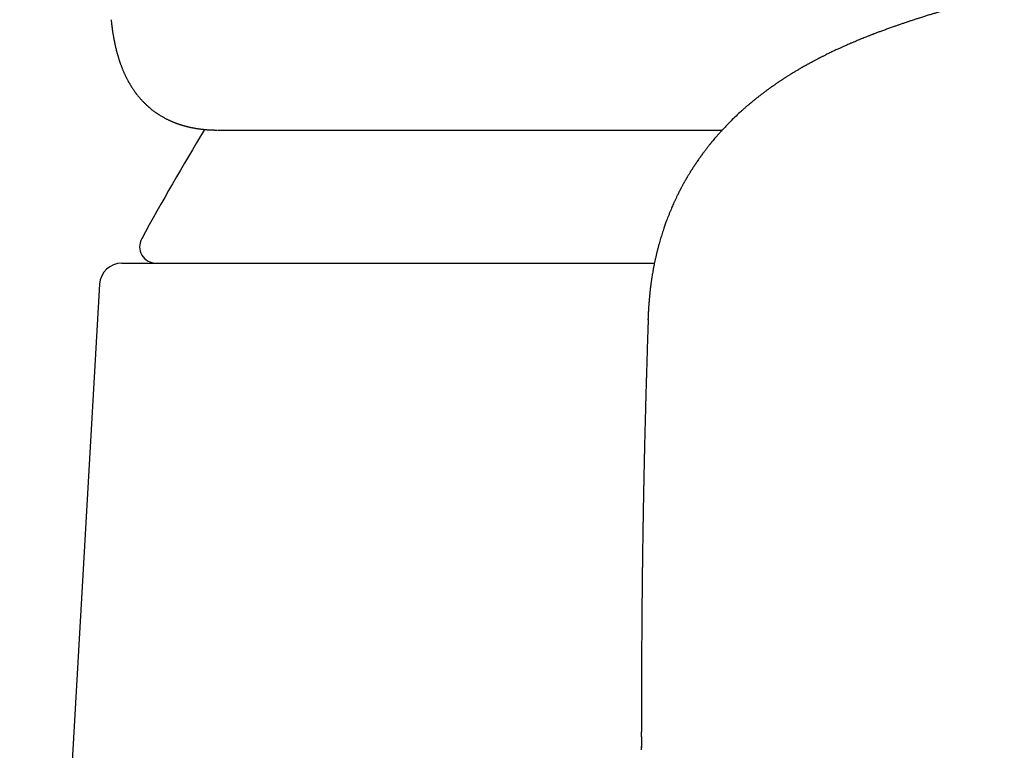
# Model space of a CAD drawing. Header units: millimetres. Extents: x 8 to 601, y 12 to 507.
# Tile 17 of 26: x 288 to 305, y 450 to 463. Entities that reach past the tile are written whole.
import ezdxf

# ---------------------------------------------------------------- set-up
doc = ezdxf.new("R2010")
doc.units = ezdxf.units.MM

msp = doc.modelspace()

# ---------------------------------------------------------------- linework, layer by layer
at = {"color": 7, "linetype": 'Continuous', "lineweight": 30}
for p, q in [((289.378, 458.437), (299.008, 458.437)), ((288.978, 458.06), (287.533, 433.012)), ((298.896, 457.421), (298.894, 457.371)), ((298.775, 450.426), (298.775, 450.405)), ((298.775, 449.636), (298.775, 449.695))]:
    msp.add_line(p, q, dxfattribs=at)
for centre, radius, start, end in [((333.636, 434.942), 50, 148.7823, 151.3951), ((290.002, 458.737), 0.3, 151.3951, 270), ((289.378, 458.037), 0.4, 90, 176.6981)]:
    msp.add_arc(centre, radius, start, end, dxfattribs=at)
for points, knots in [([(325.288, 462.478), (325.273, 462.485), (325.244, 462.496), (325.203, 462.513), (325.167, 462.527), (325.136, 462.54), (325.11, 462.55), (325.086, 462.559), (325.062, 462.569), (325.037, 462.578), (325.013, 462.587), (324.987, 462.597), (324.959, 462.608), (324.931, 462.619), (324.903, 462.629), (324.878, 462.638), (324.845, 462.651), (324.801, 462.667), (324.746, 462.687), (324.686, 462.708), (324.62, 462.731), (324.559, 462.752), (324.505, 462.771), (324.462, 462.786), (324.42, 462.8), (324.382, 462.812), (324.352, 462.822), (324.331, 462.829), (324.315, 462.834), (324.301, 462.839), (324.288, 462.843), (324.276, 462.847), (324.263, 462.851), (324.244, 462.857), (324.22, 462.865), (324.191, 462.874), (324.161, 462.884), (324.133, 462.893), (324.106, 462.901), (324.076, 462.911), (324.045, 462.92), (324.014, 462.93), (323.992, 462.937), (323.972, 462.943), (323.953, 462.948), (323.928, 462.956), (323.899, 462.965), (323.869, 462.974), (323.841, 462.982), (323.815, 462.99), (323.788, 462.998), (323.761, 463.006), (323.736, 463.013), (323.715, 463.019), (323.697, 463.024), (323.68, 463.029), (323.66, 463.035), (323.633, 463.043), (323.601, 463.052), (323.565, 463.062), (323.526, 463.073), (323.487, 463.084), (323.448, 463.095), (323.403, 463.107), (323.351, 463.121), (323.292, 463.137), (323.229, 463.154), (323.17, 463.169), (323.115, 463.183), (323.069, 463.195), (323.022, 463.207), (322.977, 463.218), (322.938, 463.228), (322.906, 463.236), (322.881, 463.242), (322.856, 463.249), (322.828, 463.255), (322.796, 463.263), (322.761, 463.272), (322.725, 463.28), (322.69, 463.289), (322.656, 463.297), (322.621, 463.305), (322.585, 463.314), (322.548, 463.322), (322.513, 463.33), (322.484, 463.337), (322.463, 463.342), (322.447, 463.345), (322.434, 463.348), (322.422, 463.351), (322.406, 463.355), (322.387, 463.359), (322.363, 463.365), (322.336, 463.371), (322.309, 463.377), (322.282, 463.383), (322.24, 463.392), (322.185, 463.404), (322.12, 463.418), (322.064, 463.43), (322.016, 463.44), (321.975, 463.449), (321.939, 463.456), (321.912, 463.462), (321.892, 463.466), (321.873, 463.47), (321.849, 463.475), (321.82, 463.481), (321.779, 463.489), (321.73, 463.499), (321.674, 463.51), (321.616, 463.521), (321.553, 463.534), (321.495, 463.545), (321.444, 463.555), (321.403, 463.562), (321.364, 463.57), (321.33, 463.576), (321.3, 463.581), (321.277, 463.586), (321.26, 463.589), (321.245, 463.592), (321.23, 463.594), (321.21, 463.598), (321.186, 463.602), (321.159, 463.607), (321.112, 463.616), (321.049, 463.627), (320.968, 463.641), (320.886, 463.655), (320.816, 463.667), (320.758, 463.677), (320.712, 463.684), (320.665, 463.692), (320.617, 463.7), (320.572, 463.707), (320.531, 463.714), (320.499, 463.719), (320.475, 463.722), (320.459, 463.725), (320.445, 463.727), (320.427, 463.73), (320.405, 463.733), (320.375, 463.738), (320.337, 463.744), (320.294, 463.75), (320.206, 463.764), (320.07, 463.784), (319.924, 463.805), (319.812, 463.82), (319.739, 463.83), (319.671, 463.839), (319.61, 463.847), (319.559, 463.854), (319.516, 463.859), (319.483, 463.864), (319.459, 463.867), (319.443, 463.869), (319.429, 463.871), (319.414, 463.873), (319.388, 463.876), (319.35, 463.881), (319.301, 463.887), (319.244, 463.894), (319.181, 463.901), (319.111, 463.91), (319.034, 463.919), (318.951, 463.928), (318.862, 463.938), (318.714, 463.955), (318.509, 463.976), (318.252, 464.002), (317.998, 464.025), (317.748, 464.047), (317.502, 464.067), (317.271, 464.085), (317.05, 464.1), (316.835, 464.114), (316.613, 464.127), (316.384, 464.14), (316.139, 464.152), (315.878, 464.163), (315.659, 464.172), (315.491, 464.177), (315.379, 464.181), (315.268, 464.184), (315.158, 464.187), (315.052, 464.19), (314.95, 464.192), (314.857, 464.194), (314.773, 464.195), (314.699, 464.196), (314.635, 464.197), (314.58, 464.198), (314.54, 464.198), (314.513, 464.199), (314.496, 464.199), (314.48, 464.199), (314.461, 464.199), (314.435, 464.199), (314.399, 464.2), (314.355, 464.2), (314.304, 464.2), (314.246, 464.201), (314.181, 464.201), (314.112, 464.201), (314.043, 464.201), (313.963, 464.201), (313.874, 464.201), (313.778, 464.201), (313.694, 464.2), (313.627, 464.2), (313.578, 464.199), (313.545, 464.199), (313.519, 464.199), (313.499, 464.199), (313.473, 464.198), (313.437, 464.198), (313.387, 464.197), (313.328, 464.197), (313.26, 464.196), (313.173, 464.194), (313.066, 464.192), (312.937, 464.189), (312.798, 464.186), (312.648, 464.182), (312.488, 464.177), (312.326, 464.171), (312.164, 464.165), (312.002, 464.158), (311.834, 464.151), (311.662, 464.142), (311.491, 464.133), (311.325, 464.124), (311.145, 464.113), (310.952, 464.1), (310.749, 464.086), (310.556, 464.072), (310.376, 464.057), (310.21, 464.044), (310.057, 464.03), (309.912, 464.017), (309.776, 464.004), (309.647, 463.992), (309.526, 463.98), (309.398, 463.966), (309.262, 463.952), (309.118, 463.936), (308.982, 463.92), (308.874, 463.908), (308.794, 463.898), (308.74, 463.892), (308.689, 463.885), (308.645, 463.88), (308.614, 463.876), (308.592, 463.873), (308.575, 463.871), (308.554, 463.868), (308.527, 463.865), (308.494, 463.861), (308.456, 463.856), (308.412, 463.85), (308.315, 463.837), (308.167, 463.817), (308.011, 463.795), (307.894, 463.779), (307.82, 463.768), (307.751, 463.757), (307.692, 463.748), (307.641, 463.741), (307.599, 463.734), (307.562, 463.728), (307.529, 463.723), (307.495, 463.718), (307.457, 463.712), (307.414, 463.705), (307.365, 463.697), (307.304, 463.687), (307.231, 463.675), (307.145, 463.66), (307.071, 463.648), (307.01, 463.637), (306.963, 463.629), (306.918, 463.621), (306.876, 463.614), (306.841, 463.607), (306.812, 463.602), (306.789, 463.598), (306.768, 463.594), (306.747, 463.59), (306.722, 463.586), (306.696, 463.581), (306.654, 463.573), (306.597, 463.562), (306.537, 463.551), (306.486, 463.541), (306.443, 463.533), (306.395, 463.524), (306.348, 463.514), (306.304, 463.506), (306.266, 463.498), (306.23, 463.491), (306.198, 463.484), (306.173, 463.479), (306.155, 463.476), (306.142, 463.473), (306.131, 463.471), (306.117, 463.468), (306.099, 463.464), (306.074, 463.459), (306.042, 463.452), (305.984, 463.44), (305.904, 463.423), (305.822, 463.405), (305.76, 463.392), (305.716, 463.382), (305.677, 463.373), (305.644, 463.366), (305.619, 463.36), (305.598, 463.356), (305.575, 463.351), (305.544, 463.343), (305.504, 463.334), (305.456, 463.323), (305.408, 463.312), (305.36, 463.301), (305.31, 463.289), (305.265, 463.278), (305.225, 463.268), (305.189, 463.26), (305.155, 463.251), (305.128, 463.245), (305.107, 463.239), (305.092, 463.236), (305.079, 463.232), (305.062, 463.228), (305.039, 463.223), (305.009, 463.215), (304.975, 463.206), (304.938, 463.197), (304.9, 463.187), (304.862, 463.177), (304.828, 463.169), (304.798, 463.161), (304.773, 463.154), (304.75, 463.148), (304.729, 463.142), (304.712, 463.138), (304.697, 463.134), (304.682, 463.13), (304.666, 463.126), (304.647, 463.12), (304.623, 463.114), (304.597, 463.107), (304.571, 463.1), (304.539, 463.091), (304.503, 463.081), (304.461, 463.069), (304.423, 463.059), (304.388, 463.049), (304.359, 463.04), (304.331, 463.032), (304.302, 463.024), (304.266, 463.014), (304.226, 463.002), (304.186, 462.99), (304.147, 462.978), (304.11, 462.967), (304.078, 462.958), (304.05, 462.949), (304.023, 462.941), (303.993, 462.932), (303.96, 462.922), (303.924, 462.911), (303.889, 462.9), (303.854, 462.889), (303.82, 462.878), (303.789, 462.868), (303.761, 462.859), (303.733, 462.85), (303.701, 462.84), (303.659, 462.826), (303.611, 462.81), (303.558, 462.792), (303.515, 462.778), (303.479, 462.765), (303.449, 462.755), (303.422, 462.746), (303.395, 462.737), (303.368, 462.727), (303.339, 462.717), (303.306, 462.705), (303.273, 462.693), (303.238, 462.681), (303.202, 462.668), (303.167, 462.655), (303.133, 462.642), (303.101, 462.631), (303.07, 462.619), (303.04, 462.608), (303.011, 462.597), (302.987, 462.588), (302.969, 462.581), (302.954, 462.575), (302.939, 462.569), (302.923, 462.563), (302.904, 462.555), (302.882, 462.547), (302.856, 462.536), (302.826, 462.525), (302.792, 462.511), (302.753, 462.495), (302.726, 462.484), (302.712, 462.478)], [0, 0, 0, 0, 0.002779, 0.005247, 0.007406, 0.009255, 0.010795, 0.012026, 0.013586, 0.015011, 0.016381, 0.017845, 0.019569, 0.021317, 0.022912, 0.024356, 0.025748, 0.028724, 0.031876, 0.035289, 0.039042, 0.043173, 0.045623, 0.048148, 0.050526, 0.052638, 0.054485, 0.055411, 0.056264, 0.057044, 0.057752, 0.058386, 0.059053, 0.059984, 0.061417, 0.063097, 0.064715, 0.066256, 0.06772, 0.069108, 0.071104, 0.072771, 0.074098, 0.074814, 0.07584, 0.077225, 0.078873, 0.080459, 0.081959, 0.083371, 0.084696, 0.086235, 0.087575, 0.088693, 0.08959, 0.090333, 0.091368, 0.092772, 0.094547, 0.0965, 0.098337, 0.100562, 0.102584, 0.104447, 0.107484, 0.110478, 0.113629, 0.117088, 0.119436, 0.121807, 0.12413, 0.126404, 0.128534, 0.129987, 0.131154, 0.13231, 0.133675, 0.135249, 0.137029, 0.138942, 0.140516, 0.142154, 0.143854, 0.145618, 0.147444, 0.149233, 0.150756, 0.151602, 0.15233, 0.152942, 0.153465, 0.154176, 0.15514, 0.156281, 0.15762, 0.158955, 0.160246, 0.161492, 0.164941, 0.167998, 0.170666, 0.172871, 0.174798, 0.176449, 0.177825, 0.178549, 0.179362, 0.18046, 0.181844, 0.183414, 0.186108, 0.188639, 0.191168, 0.194054, 0.19731, 0.199109, 0.201004, 0.202833, 0.204403, 0.205713, 0.206763, 0.207553, 0.208083, 0.208743, 0.209608, 0.210681, 0.211957, 0.213308, 0.216906, 0.220475, 0.22404, 0.227783, 0.229734, 0.231739, 0.233797, 0.235908, 0.237983, 0.239739, 0.241153, 0.242227, 0.242779, 0.243309, 0.24405, 0.245005, 0.246175, 0.247983, 0.249849, 0.251732, 0.259316, 0.267183, 0.270351, 0.273539, 0.276447, 0.278979, 0.281135, 0.282914, 0.284316, 0.285341, 0.285881, 0.286361, 0.287011, 0.287834, 0.289616, 0.291679, 0.294023, 0.29665, 0.299558, 0.302688, 0.306091, 0.309765, 0.313688, 0.324304, 0.334706, 0.344891, 0.354857, 0.364601, 0.374121, 0.382279, 0.390687, 0.399348, 0.408262, 0.417433, 0.427821, 0.438529, 0.442824, 0.447169, 0.451494, 0.455559, 0.459839, 0.463758, 0.467315, 0.470511, 0.473343, 0.475813, 0.477919, 0.479661, 0.480399, 0.481046, 0.481602, 0.482239, 0.483237, 0.484601, 0.486331, 0.488239, 0.490456, 0.492983, 0.495733, 0.498384, 0.500904, 0.504951, 0.508594, 0.511836, 0.514678, 0.516222, 0.517486, 0.518467, 0.519174, 0.519876, 0.521416, 0.523325, 0.525603, 0.528223, 0.531048, 0.53559, 0.540537, 0.545888, 0.551644, 0.557803, 0.564366, 0.570314, 0.576559, 0.583104, 0.589889, 0.596549, 0.603021, 0.609304, 0.617639, 0.625621, 0.633252, 0.640528, 0.646947, 0.653058, 0.658862, 0.664356, 0.66954, 0.674413, 0.679037, 0.685168, 0.691042, 0.696656, 0.702012, 0.704327, 0.70659, 0.708758, 0.710598, 0.712074, 0.712666, 0.713311, 0.714194, 0.715317, 0.716679, 0.718281, 0.720122, 0.722162, 0.730436, 0.738763, 0.742049, 0.745314, 0.74829, 0.750911, 0.753018, 0.754824, 0.756357, 0.757785, 0.759184, 0.760786, 0.76265, 0.764778, 0.767168, 0.770668, 0.774441, 0.778486, 0.780488, 0.782551, 0.784656, 0.786557, 0.788173, 0.789397, 0.790387, 0.791245, 0.792215, 0.793306, 0.794517, 0.795753, 0.799059, 0.802228, 0.803935, 0.805903, 0.808133, 0.810625, 0.812325, 0.814129, 0.815891, 0.817358, 0.818525, 0.819324, 0.819877, 0.820345, 0.820961, 0.821727, 0.822957, 0.824445, 0.826191, 0.831061, 0.835644, 0.837827, 0.839936, 0.841845, 0.84348, 0.844574, 0.845508, 0.84654, 0.847778, 0.850029, 0.852382, 0.854713, 0.857023, 0.859399, 0.861903, 0.863625, 0.865403, 0.867154, 0.868606, 0.869523, 0.870242, 0.870806, 0.871496, 0.872697, 0.874216, 0.876019, 0.877882, 0.879762, 0.881659, 0.883573, 0.884898, 0.886217, 0.887412, 0.888457, 0.889354, 0.890101, 0.890728, 0.891558, 0.892551, 0.893778, 0.895178, 0.896527, 0.897805, 0.900113, 0.90215, 0.904239, 0.906064, 0.907643, 0.908851, 0.910379, 0.912318, 0.914498, 0.916641, 0.918741, 0.920758, 0.922514, 0.923853, 0.92521, 0.926826, 0.928702, 0.930658, 0.932579, 0.934467, 0.936401, 0.93811, 0.939567, 0.940992, 0.942738, 0.944805, 0.948004, 0.950802, 0.95353, 0.955257, 0.956974, 0.958534, 0.959939, 0.961431, 0.963115, 0.965015, 0.967005, 0.968873, 0.97107, 0.973093, 0.975034, 0.976949, 0.978618, 0.980457, 0.982259, 0.983772, 0.984627, 0.985482, 0.986389, 0.987348, 0.988397, 0.989721, 0.991244, 0.993033, 0.995089, 0.997411, 1, 1, 1, 1]), ([(289.186, 462.842), (289.187, 462.832), (289.189, 462.813), (289.191, 462.787), (289.194, 462.766), (289.196, 462.748), (289.198, 462.734), (289.199, 462.722), (289.201, 462.704), (289.205, 462.679), (289.209, 462.648), (289.214, 462.618), (289.219, 462.587), (289.224, 462.554), (289.23, 462.518), (289.237, 462.482), (289.244, 462.447), (289.251, 462.414), (289.257, 462.383), (289.264, 462.354), (289.271, 462.324), (289.277, 462.299), (289.282, 462.28), (289.286, 462.266), (289.289, 462.252), (289.294, 462.236), (289.299, 462.218), (289.305, 462.197), (289.311, 462.176), (289.317, 462.156), (289.323, 462.137), (289.329, 462.119), (289.334, 462.104), (289.338, 462.09), (289.343, 462.076), (289.349, 462.059), (289.355, 462.042), (289.362, 462.024), (289.368, 462.006), (289.374, 461.991), (289.381, 461.974), (289.388, 461.956), (289.396, 461.935), (289.404, 461.916), (289.412, 461.897), (289.42, 461.879), (289.429, 461.861), (289.438, 461.841), (289.447, 461.822), (289.456, 461.804), (289.463, 461.789), (289.47, 461.775), (289.478, 461.76), (289.486, 461.745), (289.495, 461.729), (289.503, 461.715), (289.509, 461.703), (289.516, 461.692), (289.522, 461.68), (289.531, 461.667), (289.54, 461.651), (289.55, 461.635), (289.559, 461.62), (289.568, 461.606), (289.578, 461.592), (289.589, 461.576), (289.599, 461.56), (289.61, 461.546), (289.618, 461.534), (289.626, 461.524), (289.633, 461.514), (289.641, 461.503), (289.651, 461.491), (289.663, 461.474), (289.679, 461.455), (289.696, 461.435), (289.712, 461.416), (289.727, 461.399), (289.741, 461.383), (289.756, 461.368), (289.773, 461.351), (289.79, 461.333), (289.809, 461.314), (289.828, 461.297), (289.845, 461.281), (289.86, 461.268), (289.872, 461.257), (289.884, 461.247), (289.897, 461.236), (289.91, 461.225), (289.924, 461.214), (289.94, 461.202), (289.956, 461.189), (289.974, 461.177), (289.99, 461.165), (290.005, 461.155), (290.018, 461.146), (290.03, 461.138), (290.044, 461.129), (290.059, 461.119), (290.076, 461.108), (290.096, 461.096), (290.119, 461.083), (290.143, 461.07), (290.167, 461.057), (290.189, 461.045), (290.21, 461.035), (290.229, 461.026), (290.249, 461.017), (290.266, 461.009), (290.282, 461.002), (290.297, 460.996), (290.312, 460.99), (290.329, 460.983), (290.346, 460.976), (290.362, 460.97), (290.376, 460.965), (290.387, 460.961), (290.398, 460.957), (290.41, 460.953), (290.424, 460.948), (290.44, 460.943), (290.457, 460.938), (290.473, 460.933), (290.487, 460.929), (290.5, 460.925), (290.513, 460.921), (290.528, 460.917), (290.544, 460.913), (290.559, 460.909), (290.572, 460.906), (290.586, 460.903), (290.6, 460.9), (290.615, 460.896), (290.632, 460.893), (290.649, 460.889), (290.666, 460.886), (290.683, 460.883), (290.701, 460.879), (290.72, 460.876), (290.739, 460.873), (290.756, 460.871), (290.773, 460.868), (290.79, 460.866), (290.807, 460.864), (290.824, 460.862), (290.84, 460.86), (290.853, 460.858), (290.865, 460.857), (290.878, 460.856), (290.894, 460.855), (290.912, 460.853), (290.93, 460.852), (290.946, 460.851), (290.96, 460.85), (290.972, 460.849), (290.985, 460.849), (290.998, 460.848), (291.014, 460.847), (291.031, 460.847), (291.052, 460.846), (291.077, 460.846), (291.094, 460.846), (291.103, 460.846)], [0, 0, 0, 0, 0.008599, 0.016015, 0.022248, 0.027297, 0.031164, 0.0344, 0.037662, 0.046769, 0.056183, 0.064921, 0.074, 0.083792, 0.09441, 0.105906, 0.116839, 0.126976, 0.136239, 0.145008, 0.154565, 0.164112, 0.168775, 0.172935, 0.177209, 0.182366, 0.188409, 0.195051, 0.202069, 0.208827, 0.215273, 0.22101, 0.226038, 0.230389, 0.235056, 0.240506, 0.246737, 0.253048, 0.258905, 0.264307, 0.269254, 0.276307, 0.28326, 0.290202, 0.296874, 0.303203, 0.30935, 0.316298, 0.324187, 0.330385, 0.335761, 0.340418, 0.345744, 0.35218, 0.358104, 0.363375, 0.367874, 0.371736, 0.37603, 0.380985, 0.387579, 0.393923, 0.399721, 0.405036, 0.410769, 0.417069, 0.423829, 0.429863, 0.434846, 0.438285, 0.442287, 0.44694, 0.452244, 0.457903, 0.467517, 0.476469, 0.484743, 0.492277, 0.499144, 0.506243, 0.514206, 0.522774, 0.531519, 0.540437, 0.548969, 0.554927, 0.56023, 0.565408, 0.570849, 0.576553, 0.582887, 0.589163, 0.59622, 0.603863, 0.610789, 0.616758, 0.621769, 0.626145, 0.632118, 0.638062, 0.644468, 0.651934, 0.661569, 0.671054, 0.680026, 0.68844, 0.696113, 0.703069, 0.710157, 0.717708, 0.72245, 0.727597, 0.733152, 0.739115, 0.745473, 0.751453, 0.756316, 0.760427, 0.763897, 0.767828, 0.772502, 0.778689, 0.784832, 0.790281, 0.795046, 0.799032, 0.803726, 0.809082, 0.814213, 0.819579, 0.824141, 0.828417, 0.833183, 0.838445, 0.843961, 0.850049, 0.855507, 0.860924, 0.866998, 0.873662, 0.879851, 0.885378, 0.890536, 0.896409, 0.902035, 0.907854, 0.912885, 0.917079, 0.920658, 0.924637, 0.929999, 0.93609, 0.94219, 0.94751, 0.951207, 0.954932, 0.959072, 0.96363, 0.96878, 0.97492, 0.98217, 0.990529, 1, 1, 1, 1]), ([(302.712, 462.478), (302.699, 462.473), (302.676, 462.464), (302.644, 462.45), (302.617, 462.439), (302.595, 462.43), (302.577, 462.422), (302.554, 462.412), (302.525, 462.4), (302.49, 462.385), (302.458, 462.37), (302.429, 462.357), (302.402, 462.345), (302.378, 462.334), (302.352, 462.322), (302.322, 462.309), (302.289, 462.294), (302.255, 462.278), (302.217, 462.26), (302.179, 462.241), (302.143, 462.224), (302.113, 462.209), (302.087, 462.196), (302.064, 462.185), (302.043, 462.174), (302.027, 462.165), (302.014, 462.159), (302.002, 462.153), (301.988, 462.146), (301.968, 462.136), (301.946, 462.124), (301.922, 462.111), (301.9, 462.1), (301.882, 462.09), (301.866, 462.081), (301.852, 462.074), (301.839, 462.067), (301.824, 462.059), (301.807, 462.05), (301.789, 462.04), (301.772, 462.03), (301.758, 462.022), (301.745, 462.015), (301.731, 462.007), (301.715, 461.998), (301.692, 461.985), (301.665, 461.969), (301.636, 461.953), (301.611, 461.938), (301.587, 461.924), (301.565, 461.911), (301.545, 461.899), (301.529, 461.889), (301.514, 461.88), (301.501, 461.872), (301.487, 461.864), (301.473, 461.855), (301.456, 461.844), (301.436, 461.832), (301.416, 461.819), (301.398, 461.808), (301.381, 461.797), (301.365, 461.787), (301.35, 461.777), (301.334, 461.766), (301.317, 461.755), (301.298, 461.743), (301.278, 461.73), (301.261, 461.718), (301.246, 461.708), (301.231, 461.698), (301.214, 461.687), (301.195, 461.673), (301.175, 461.659), (301.157, 461.647), (301.142, 461.636), (301.127, 461.626), (301.11, 461.614), (301.09, 461.599), (301.066, 461.582), (301.043, 461.566), (301.023, 461.55), (301.005, 461.538), (300.99, 461.526), (300.975, 461.514), (300.957, 461.501), (300.937, 461.486), (300.914, 461.468), (300.892, 461.451), (300.874, 461.436), (300.858, 461.424), (300.843, 461.412), (300.828, 461.4), (300.812, 461.387), (300.795, 461.373), (300.78, 461.361), (300.767, 461.35), (300.756, 461.341), (300.743, 461.33), (300.728, 461.317), (300.708, 461.301), (300.687, 461.283), (300.667, 461.266), (300.65, 461.25), (300.626, 461.229), (300.594, 461.201), (300.536, 461.148), (300.461, 461.078), (300.393, 461.011), (300.347, 460.965), (300.323, 460.94), (300.298, 460.914), (300.274, 460.888), (300.25, 460.864), (300.228, 460.84), (300.206, 460.816), (300.184, 460.791), (300.162, 460.766), (300.14, 460.741), (300.119, 460.717), (300.095, 460.689), (300.075, 460.665), (300.059, 460.646), (300.048, 460.633), (300.039, 460.621), (300.031, 460.611), (300.023, 460.602), (300.015, 460.592), (300.005, 460.58), (299.993, 460.564), (299.98, 460.549), (299.969, 460.534), (299.959, 460.521), (299.939, 460.496), (299.912, 460.46), (299.882, 460.419), (299.857, 460.385), (299.833, 460.352), (299.807, 460.315), (299.78, 460.276), (299.76, 460.247), (299.746, 460.225), (299.738, 460.213), (299.731, 460.203), (299.724, 460.192), (299.715, 460.178), (299.705, 460.163), (299.695, 460.148), (299.688, 460.136), (299.682, 460.127), (299.677, 460.119), (299.671, 460.11), (299.665, 460.099), (299.656, 460.086), (299.646, 460.069), (299.634, 460.049), (299.621, 460.027), (299.609, 460.007), (299.599, 459.99), (299.591, 459.976), (299.583, 459.964), (299.575, 459.949), (299.566, 459.934), (299.557, 459.918), (299.549, 459.903), (299.541, 459.889), (299.533, 459.875), (299.524, 459.858), (299.514, 459.839), (299.504, 459.82), (299.495, 459.804), (299.488, 459.791), (299.482, 459.779), (299.475, 459.766), (299.468, 459.751), (299.459, 459.735), (299.452, 459.721), (299.446, 459.709), (299.442, 459.7), (299.437, 459.691), (299.432, 459.679), (299.424, 459.665), (299.415, 459.646), (299.405, 459.625), (299.394, 459.602), (299.38, 459.571), (299.363, 459.534), (299.343, 459.491), (299.326, 459.45), (299.307, 459.406), (299.288, 459.359), (299.267, 459.308), (299.248, 459.259), (299.231, 459.215), (299.217, 459.177), (299.205, 459.143), (299.192, 459.107), (299.173, 459.051), (299.148, 458.975), (299.119, 458.881), (299.095, 458.799), (299.077, 458.729), (299.062, 458.672), (299.047, 458.614), (299.034, 458.557), (299.022, 458.502), (299.011, 458.451), (299.002, 458.407), (298.994, 458.368), (298.988, 458.331), (298.98, 458.292), (298.974, 458.252), (298.967, 458.212), (298.961, 458.175), (298.956, 458.141), (298.951, 458.11), (298.947, 458.081), (298.943, 458.052), (298.94, 458.023), (298.936, 457.995), (298.933, 457.966), (298.929, 457.937), (298.926, 457.906), (298.923, 457.874), (298.919, 457.843), (298.917, 457.813), (298.914, 457.786), (298.912, 457.765), (298.911, 457.747), (298.91, 457.733), (298.909, 457.72), (298.908, 457.705), (298.907, 457.69), (298.905, 457.672), (298.904, 457.652), (298.903, 457.632), (298.901, 457.611), (298.9, 457.592), (298.899, 457.574), (298.898, 457.559), (298.898, 457.547), (298.897, 457.536), (298.897, 457.527), (298.896, 457.514), (298.895, 457.499), (298.895, 457.482), (298.894, 457.461), (298.893, 457.438), (298.892, 457.422), (298.892, 457.414)], [0, 0, 0, 0, 0.004937, 0.009183, 0.012737, 0.015599, 0.017806, 0.019858, 0.024692, 0.029725, 0.033702, 0.037828, 0.041475, 0.0446, 0.047791, 0.052337, 0.056821, 0.061268, 0.066568, 0.072496, 0.077255, 0.081984, 0.08507, 0.088469, 0.091548, 0.094071, 0.095662, 0.097169, 0.099153, 0.101635, 0.105554, 0.109053, 0.112107, 0.114772, 0.117233, 0.119139, 0.120926, 0.12297, 0.125466, 0.128367, 0.131009, 0.133061, 0.13474, 0.13671, 0.139172, 0.142125, 0.147135, 0.151331, 0.1549, 0.158602, 0.162453, 0.164964, 0.167457, 0.169788, 0.171874, 0.173745, 0.175908, 0.178553, 0.181679, 0.184932, 0.187863, 0.190471, 0.192781, 0.195323, 0.197702, 0.200252, 0.203461, 0.206639, 0.209481, 0.211777, 0.213889, 0.21658, 0.219841, 0.223374, 0.22613, 0.228374, 0.230752, 0.23338, 0.236679, 0.240774, 0.244738, 0.248103, 0.250885, 0.253343, 0.25589, 0.258401, 0.261968, 0.266182, 0.269818, 0.272919, 0.275762, 0.277775, 0.280306, 0.283364, 0.286373, 0.288938, 0.291062, 0.292985, 0.294875, 0.297489, 0.300865, 0.304865, 0.308429, 0.311446, 0.314322, 0.321415, 0.328961, 0.346145, 0.363378, 0.367899, 0.372476, 0.37738, 0.382481, 0.387044, 0.39126, 0.395795, 0.400311, 0.404808, 0.409287, 0.413742, 0.418307, 0.423981, 0.426473, 0.428837, 0.430887, 0.432604, 0.43401, 0.435659, 0.437791, 0.440693, 0.443673, 0.446141, 0.448292, 0.450567, 0.459076, 0.466721, 0.471531, 0.476647, 0.484219, 0.489486, 0.496472, 0.498686, 0.500616, 0.502261, 0.503911, 0.506157, 0.509012, 0.511589, 0.513556, 0.514927, 0.516177, 0.517534, 0.519418, 0.521502, 0.524196, 0.527642, 0.531592, 0.534953, 0.53771, 0.539741, 0.541728, 0.544035, 0.546739, 0.549361, 0.552073, 0.554007, 0.556138, 0.559088, 0.562426, 0.565484, 0.568183, 0.570484, 0.572012, 0.574031, 0.576607, 0.57945, 0.581802, 0.583594, 0.585081, 0.586623, 0.588228, 0.590728, 0.593828, 0.597543, 0.60136, 0.605067, 0.612848, 0.619926, 0.626683, 0.633425, 0.642089, 0.65076, 0.659292, 0.667157, 0.672939, 0.678667, 0.684672, 0.691091, 0.707091, 0.72308, 0.739052, 0.748941, 0.758822, 0.768693, 0.778555, 0.788348, 0.797359, 0.805792, 0.811559, 0.81804, 0.825091, 0.832421, 0.83976, 0.846629, 0.852912, 0.858492, 0.86385, 0.869011, 0.874456, 0.880006, 0.885239, 0.890773, 0.896837, 0.902952, 0.909354, 0.91529, 0.920584, 0.925415, 0.928274, 0.931057, 0.933856, 0.93667, 0.939735, 0.943366, 0.947616, 0.95223, 0.956455, 0.960723, 0.964457, 0.967744, 0.970593, 0.972079, 0.974179, 0.976911, 0.980273, 0.984265, 0.988884, 0.99413, 1, 1, 1, 1]), ([(291.114, 460.845), (291.17, 460.845), (291.282, 460.845), (291.461, 460.845), (291.648, 460.845), (291.843, 460.845), (292.046, 460.845), (292.255, 460.845), (292.471, 460.845), (292.695, 460.845), (292.927, 460.845), (293.166, 460.845), (293.415, 460.845), (293.672, 460.845), (293.936, 460.845), (294.207, 460.845), (294.487, 460.845), (294.772, 460.845), (295.064, 460.845), (295.362, 460.845), (295.666, 460.845), (295.977, 460.845), (296.293, 460.845), (296.613, 460.845), (296.937, 460.845), (297.268, 460.845), (297.606, 460.845), (297.953, 460.845), (298.307, 460.845), (298.667, 460.845), (299.032, 460.845), (299.403, 460.845), (299.779, 460.845), (300.056, 460.845), (300.21, 460.845), (300.234, 460.845)], [0, 0, 0, 0, 0.031311, 0.062607, 0.093901, 0.125205, 0.156529, 0.187326, 0.218166, 0.249059, 0.279635, 0.31081, 0.341981, 0.373159, 0.404354, 0.435578, 0.466842, 0.498158, 0.529252, 0.560322, 0.59138, 0.622436, 0.6535, 0.684029, 0.714586, 0.745183, 0.775807, 0.807021, 0.83821, 0.869383, 0.900554, 0.931731, 0.962925, 0.994149, 1, 1, 1, 1]), ([(298.894, 457.371), (298.894, 457.364), (298.893, 457.349), (298.893, 457.324), (298.891, 457.294), (298.89, 457.257), (298.889, 457.211), (298.887, 457.161), (298.885, 457.11), (298.884, 457.06), (298.882, 457.01), (298.88, 456.958), (298.879, 456.906), (298.877, 456.851), (298.875, 456.796), (298.874, 456.742), (298.872, 456.691), (298.87, 456.64), (298.869, 456.59), (298.868, 456.544), (298.866, 456.504), (298.865, 456.471), (298.865, 456.443), (298.864, 456.415), (298.863, 456.384), (298.862, 456.348), (298.861, 456.307), (298.859, 456.264), (298.858, 456.221), (298.857, 456.176), (298.855, 456.131), (298.854, 456.09), (298.853, 456.05), (298.852, 456.005), (298.85, 455.947), (298.849, 455.881), (298.847, 455.814), (298.845, 455.751), (298.844, 455.693), (298.842, 455.643), (298.841, 455.6), (298.84, 455.56), (298.839, 455.517), (298.838, 455.468), (298.837, 455.418), (298.835, 455.369), (298.834, 455.317), (298.833, 455.263), (298.831, 455.21), (298.83, 455.164), (298.83, 455.129), (298.829, 455.103), (298.828, 455.079), (298.828, 455.049), (298.827, 455.014), (298.826, 454.975), (298.825, 454.935), (298.824, 454.891), (298.823, 454.843), (298.822, 454.791), (298.821, 454.742), (298.82, 454.697), (298.819, 454.658), (298.818, 454.626), (298.818, 454.595), (298.817, 454.561), (298.816, 454.513), (298.815, 454.454), (298.813, 454.385), (298.812, 454.323), (298.811, 454.269), (298.81, 454.226), (298.81, 454.186), (298.809, 454.151), (298.808, 454.122), (298.808, 454.098), (298.807, 454.074), (298.807, 454.048), (298.806, 454.013), (298.806, 453.969), (298.805, 453.918), (298.804, 453.865), (298.803, 453.817), (298.802, 453.775), (298.802, 453.741), (298.801, 453.714), (298.801, 453.686), (298.8, 453.651), (298.799, 453.603), (298.798, 453.546), (298.797, 453.484), (298.797, 453.427), (298.796, 453.377), (298.795, 453.335), (298.795, 453.293), (298.794, 453.255), (298.794, 453.222), (298.793, 453.195), (298.793, 453.167), (298.792, 453.134), (298.792, 453.09), (298.791, 453.039), (298.791, 452.988), (298.79, 452.94), (298.789, 452.896), (298.789, 452.851), (298.788, 452.806), (298.788, 452.762), (298.787, 452.723), (298.787, 452.691), (298.787, 452.662), (298.786, 452.633), (298.786, 452.599), (298.785, 452.56), (298.785, 452.519), (298.785, 452.472), (298.784, 452.421), (298.784, 452.367), (298.783, 452.32), (298.783, 452.277), (298.782, 452.232), (298.782, 452.178), (298.781, 452.117), (298.781, 452.054), (298.78, 451.994), (298.78, 451.938), (298.779, 451.885), (298.779, 451.838), (298.779, 451.799), (298.779, 451.766), (298.778, 451.736), (298.778, 451.704), (298.778, 451.667), (298.778, 451.62), (298.777, 451.562), (298.777, 451.498), (298.777, 451.435), (298.776, 451.375), (298.776, 451.318), (298.776, 451.26), (298.776, 451.2), (298.775, 451.134), (298.775, 451.064), (298.775, 450.993), (298.775, 450.925), (298.775, 450.864), (298.775, 450.809), (298.775, 450.762), (298.774, 450.722), (298.774, 450.684), (298.774, 450.646), (298.774, 450.61), (298.774, 450.584), (298.774, 450.564), (298.774, 450.548), (298.774, 450.531), (298.774, 450.511), (298.774, 450.49), (298.774, 450.467), (298.774, 450.445), (298.774, 450.432), (298.774, 450.426)], [0, 0, 0, 0, 0.002869, 0.006297, 0.010606, 0.015849, 0.022015, 0.030059, 0.037301, 0.043741, 0.051304, 0.058558, 0.065888, 0.073495, 0.082084, 0.089332, 0.096582, 0.103827, 0.111066, 0.117976, 0.123445, 0.128128, 0.132025, 0.135502, 0.139833, 0.145129, 0.151235, 0.157145, 0.163326, 0.16978, 0.176397, 0.182277, 0.187217, 0.193499, 0.201643, 0.211856, 0.221605, 0.230477, 0.238565, 0.246338, 0.251726, 0.257101, 0.263257, 0.270347, 0.277729, 0.284744, 0.291391, 0.299929, 0.30762, 0.314182, 0.31961, 0.322265, 0.325546, 0.329765, 0.334922, 0.340696, 0.346399, 0.352009, 0.35957, 0.366954, 0.374123, 0.380524, 0.386073, 0.390645, 0.394458, 0.399224, 0.405308, 0.414667, 0.424509, 0.434805, 0.4412, 0.447588, 0.453281, 0.458207, 0.462367, 0.465705, 0.468652, 0.472326, 0.476812, 0.483829, 0.491186, 0.498643, 0.5062, 0.511889, 0.516653, 0.520469, 0.523499, 0.528752, 0.535549, 0.543892, 0.553043, 0.561963, 0.568189, 0.574294, 0.580277, 0.585894, 0.590609, 0.594404, 0.597467, 0.602442, 0.608625, 0.616016, 0.624225, 0.630355, 0.636616, 0.643009, 0.649534, 0.656021, 0.661637, 0.666271, 0.669796, 0.673843, 0.678693, 0.684344, 0.690429, 0.696237, 0.704556, 0.712183, 0.718984, 0.724839, 0.730477, 0.738139, 0.747676, 0.75658, 0.765045, 0.773071, 0.780645, 0.787384, 0.793112, 0.797586, 0.80142, 0.805881, 0.81114, 0.817183, 0.825994, 0.83571, 0.844598, 0.852769, 0.860945, 0.869146, 0.877361, 0.886754, 0.896971, 0.907675, 0.917267, 0.925923, 0.933986, 0.941405, 0.946377, 0.951989, 0.958186, 0.963694, 0.96834, 0.970782, 0.973442, 0.976321, 0.979452, 0.983124, 0.988666, 0.995355, 1, 1, 1, 1]), ([(298.774, 450.405), (298.774, 450.271), (298.774, 450.123), (298.774, 449.971), (298.774, 449.957)], [0, 0, 0, 0, 0.906406, 1, 1, 1, 1]), ([(298.774, 449.868), (298.774, 449.87), (298.774, 449.905), (298.774, 449.932), (298.774, 449.957)], [0, 0, 0, 0, 0.06965, 1, 1, 1, 1]), ([(298.774, 449.868), (298.774, 449.864), (298.774, 449.854), (298.774, 449.84), (298.774, 449.823), (298.774, 449.803), (298.774, 449.782), (298.774, 449.759), (298.774, 449.734), (298.774, 449.708), (298.774, 449.689), (298.774, 449.679), (298.774, 449.678)], [0, 0, 0, 0, 0.048867, 0.121366, 0.207895, 0.308441, 0.422982, 0.549068, 0.688585, 0.838977, 0.984176, 1, 1, 1, 1])]:
    msp.add_open_spline(points, degree=3, knots=knots, dxfattribs=at)

doc.saveas('drawing.dxf')
